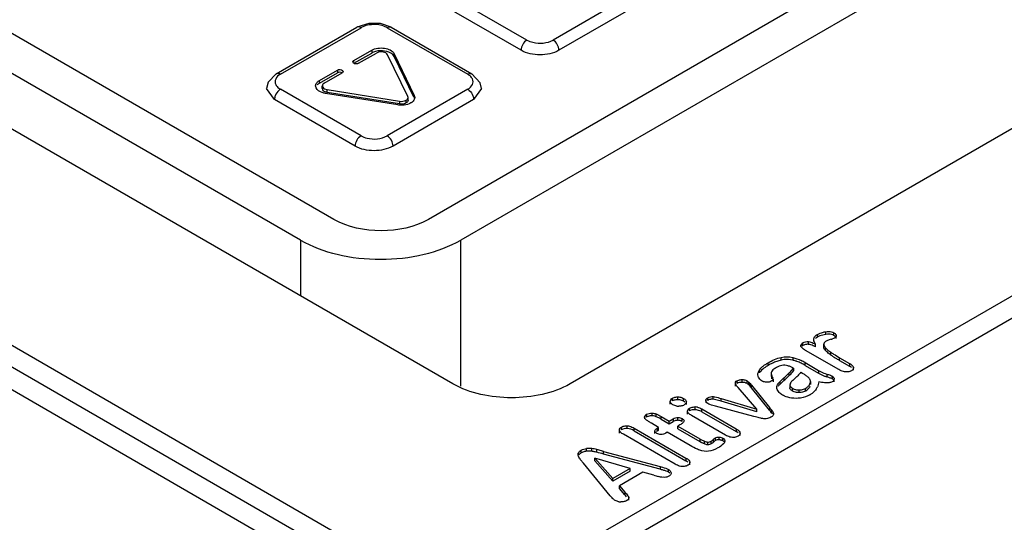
# Model space of a CAD drawing. Header units: millimetres. Extents: x 91 to 702, y 284 to 823.
# Tile 13 of 18: x 557 to 616, y 672 to 702. Entities that reach past the tile are written whole.
import ezdxf

# ---------------------------------------------------------------- set-up
doc = ezdxf.new("R2010")
doc.units = ezdxf.units.MM
doc.header["$LTSCALE"] = 71.961336
doc.layers.get('0').update_dxf_attribs({"linetype": 'CONTINUOUS'})

msp = doc.modelspace()

# ---------------------------------------------------------------- linework, layer by layer
at = {"color": 7, "linetype": 'Continuous'}
for p, q in [((573.949, 669.674), (441.631, 746.067)), ((660.623, 735.688), (581.357, 689.924)), ((662.759, 734.578), (583.281, 688.691)), ((674.652, 729.099), (589.812, 680.117)), ((676.119, 719.977), (583.761, 666.654)), ((582.797, 680.122), (516.296, 718.516)), ((583.761, 665.347), (676.119, 718.67)), ((583.761, 666.654), (496.787, 716.867)), ((575.7, 689.924), (528.89, 716.95)), ((573.706, 688.691), (526.754, 715.798)), ((587.226, 700.62), (582.418, 703.396)), ((593.59, 703.396), (588.782, 700.62)), ((586.872, 700.008), (582.064, 702.784)), ((593.944, 702.784), (589.135, 700.008)), ((572.268, 698.604), (577.076, 701.38)), ((572.518, 698.579), (577.326, 701.355)), ((578.882, 701.355), (583.69, 698.579)), ((579.132, 701.38), (583.94, 698.604)), ((576.9, 699.394), (577.963, 700.008)), ((576.9, 699.231), (577.963, 699.844)), ((577.183, 699.231), (578.246, 699.844)), ((577.963, 700.008), (577.963, 699.844)), ((580.116, 697.253), (578.914, 699.743)), ((579.299, 699.642), (579.299, 699.805)), ((579.299, 699.805), (580.501, 697.315)), ((580.474, 697.208), (579.299, 699.642)), ((576.846, 699.313), (576.9, 699.394)), ((576.9, 699.313), (576.9, 699.394)), ((574.852, 698.211), (575.915, 698.825)), ((574.852, 698.048), (575.915, 698.662)), ((575.135, 698.048), (576.197, 698.662)), ((575.915, 698.825), (575.915, 698.662)), ((576.251, 698.743), (576.197, 698.662)), ((574.852, 698.048), (574.852, 698.211)), ((575.017, 697.721), (575.017, 697.885)), ((572.165, 697.068), (571.696, 697.727)), ((577.326, 694.905), (572.519, 697.68)), ((579.516, 696.746), (575.203, 697.44)), ((575.31, 697.499), (575.31, 697.662)), ((575.31, 697.662), (579.623, 696.968)), ((579.623, 696.805), (575.31, 697.499)), ((583.69, 697.68), (578.883, 694.905)), ((580.501, 697.315), (580.501, 697.151)), ((580.501, 697.315), (580.531, 697.195)), ((584.513, 697.725), (584.044, 697.068)), ((576.973, 694.292), (572.165, 697.068)), ((584.044, 697.068), (579.236, 694.292)), ((579.623, 696.968), (579.623, 696.805)), ((580.014, 696.864), (580.014, 697.027)), ((580.131, 697.193), (580.116, 697.253)), ((580.13, 697.03), (580.13, 697.193)), ((533.925, 694.155), (583.762, 665.382)), ((573.706, 688.691), (573.706, 685.371)), ((583.281, 679.981), (583.281, 688.691)), ((605.056, 683.065), (605.056, 683.229)), ((604.027, 682.472), (604.027, 682.635)), ((604.34, 682.653), (604.34, 682.816)), ((604.551, 682.905), (604.551, 683.068)), ((605.543, 683.004), (605.543, 683.168)), ((605.677, 682.832), (605.677, 682.995)), ((603.562, 682.41), (603.685, 682.568)), ((603.685, 682.404), (603.685, 682.568)), ((605.835, 680.966), (603.852, 682.11)), ((604.436, 682.326), (604.436, 682.489)), ((604.934, 682.322), (604.934, 682.486)), ((605.04, 682.102), (605.04, 682.266)), ((602.393, 681.535), (602.393, 681.698)), ((603.082, 681.693), (603.082, 681.529)), ((605.356, 681.839), (605.356, 682.003)), ((605.881, 681.516), (605.881, 681.679)), ((605.881, 681.679), (606.476, 681.336)), ((605.881, 681.516), (606.476, 681.173)), ((601.101, 680.785), (601.101, 680.948)), ((601.616, 681.216), (601.616, 681.379)), ((603.133, 681.054), (603.133, 680.89)), ((603.82, 681.22), (603.82, 681.384)), ((603.82, 681.384), (604.629, 680.911)), ((603.82, 681.22), (604.629, 680.748)), ((604.629, 680.911), (604.629, 680.748)), ((606.476, 681.336), (606.476, 681.173)), ((606.709, 680.931), (606.709, 681.095)), ((599.767, 680.142), (599.767, 680.306)), ((600.065, 680.208), (600.065, 680.371)), ((600.363, 680.137), (600.363, 680.3)), ((601.019, 680.564), (601.002, 680.667)), ((601.8, 680.728), (601.8, 680.564)), ((601.835, 680.421), (601.835, 680.584)), ((601.911, 680.396), (601.911, 680.233)), ((602.323, 680.261), (602.555, 680.476)), ((602.323, 680.098), (602.555, 680.313)), ((602.323, 680.098), (602.323, 680.261)), ((602.555, 680.476), (602.555, 680.313)), ((602.87, 680.609), (602.87, 680.772)), ((603.561, 680.807), (603.663, 680.748)), ((605.108, 680.703), (605.108, 680.539)), ((605.448, 680.413), (605.448, 680.577)), ((605.553, 680.243), (605.553, 680.407)), ((599.66, 679.982), (599.66, 680.145)), ((600.947, 678.608), (599.818, 679.905)), ((600.456, 680.064), (600.456, 680.228)), ((600.538, 679.976), (600.538, 680.14)), ((600.619, 679.878), (600.619, 680.041)), ((600.619, 680.041), (601.699, 678.708)), ((601.699, 678.544), (600.619, 679.878)), ((602.142, 679.837), (602.136, 679.9)), ((602.915, 680.049), (602.915, 679.886)), ((603.065, 679.691), (603.065, 679.854)), ((603.452, 679.758), (603.452, 679.595)), ((603.852, 679.697), (603.852, 679.86)), ((604.144, 680.25), (604.144, 680.087)), ((595.908, 679.101), (595.908, 679.264)), ((596.218, 679.176), (596.218, 679.339)), ((596.572, 679.084), (596.572, 679.247)), ((597.91, 679.016), (597.91, 679.179)), ((598.015, 679.131), (598.015, 679.295)), ((598.335, 679.199), (598.335, 679.362)), ((598.811, 679.242), (600.947, 678.608)), ((598.811, 679.079), (598.811, 679.242)), ((600.947, 678.444), (598.811, 679.079)), ((595.779, 678.912), (595.779, 679.076)), ((596.735, 678.881), (596.735, 679.044)), ((596.928, 678.504), (596.928, 678.667)), ((597.268, 678.575), (597.268, 678.739)), ((597.657, 678.457), (597.657, 678.621)), ((597.657, 678.621), (599.715, 677.432)), ((600.769, 678.171), (598.482, 678.787)), ((600.947, 678.444), (600.947, 678.608)), ((601.699, 678.708), (601.699, 678.544)), ((601.817, 678.398), (601.817, 678.561)), ((594.256, 678.024), (594.256, 678.188)), ((594.367, 678.142), (594.367, 678.305)), ((594.689, 678.21), (594.689, 678.373)), ((594.938, 678.162), (594.938, 678.325)), ((595.234, 678.013), (595.234, 678.176)), ((595.234, 678.176), (595.719, 677.896)), ((595.234, 678.013), (595.719, 677.733)), ((595.719, 677.896), (595.953, 678.032)), ((595.953, 678.032), (595.953, 677.869)), ((596.233, 677.946), (596.233, 678.109)), ((596.488, 677.882), (596.488, 678.046)), ((596.598, 677.913), (596.587, 677.87)), ((596.807, 678.309), (596.807, 678.472)), ((599.074, 677.062), (597.037, 678.239)), ((597.657, 678.457), (599.715, 677.269)), ((600.869, 678.145), (600.769, 678.171)), ((601.917, 678.326), (601.917, 678.397)), ((592.742, 677.183), (592.742, 677.346)), ((592.865, 677.38), (592.865, 677.544)), ((593.209, 677.452), (593.209, 677.615)), ((593.622, 677.317), (593.622, 677.481)), ((593.622, 677.481), (596.71, 675.698)), ((593.622, 677.317), (596.71, 675.534)), ((595.078, 677.526), (594.65, 677.773)), ((595.007, 677.486), (595.078, 677.526)), ((595.007, 677.322), (595.007, 677.486)), ((595.007, 677.322), (595.078, 677.363)), ((595.078, 677.363), (595.078, 677.526)), ((595.719, 677.733), (595.719, 677.896)), ((595.719, 677.733), (595.953, 677.869)), ((596.352, 677.669), (596.233, 677.6)), ((596.233, 677.436), (596.233, 677.6)), ((596.233, 677.6), (597.542, 676.844)), ((596.233, 677.436), (597.542, 676.68)), ((599.715, 677.432), (599.715, 677.269)), ((596.069, 675.328), (592.981, 677.111)), ((594.857, 677.151), (594.857, 677.315)), ((595.592, 677.23), (595.507, 677.181)), ((596.958, 676.441), (595.592, 677.23)), ((597.542, 676.844), (597.542, 676.68)), ((598.348, 676.64), (598.348, 676.804)), ((598.475, 676.74), (598.475, 676.904)), ((598.684, 676.78), (598.684, 676.943)), ((598.917, 676.718), (598.917, 676.882)), ((599.947, 677.03), (599.947, 677.193)), ((590.47, 675.998), (590.47, 676.161)), ((590.775, 676.101), (590.775, 676.265)), ((591.088, 676.101), (591.088, 676.265)), ((591.398, 676.04), (591.398, 676.203)), ((597.81, 676.537), (597.81, 676.7)), ((598.012, 676.485), (598.012, 676.648)), ((598.217, 676.54), (598.217, 676.703)), ((599.036, 676.72), (599.012, 676.632)), ((590.291, 675.985), (590.291, 675.897)), ((590.597, 675.394), (590.43, 675.593)), ((593.379, 675.076), (591.282, 675.687)), ((591.282, 675.524), (591.282, 675.687)), ((591.282, 675.687), (592.351, 674.482)), ((591.798, 676.094), (595.165, 675.188)), ((591.798, 675.93), (591.798, 676.094)), ((595.165, 675.025), (591.798, 675.93)), ((596.71, 675.698), (596.71, 675.534)), ((592.2, 673.452), (590.597, 675.394)), ((592.351, 674.319), (591.282, 675.524)), ((593.379, 675.076), (592.351, 674.482)), ((593.379, 674.912), (593.379, 675.076)), ((595.165, 675.188), (595.165, 675.025)), ((595.68, 674.849), (595.68, 675.013)), ((596.943, 675.293), (596.943, 675.457)), ((593.379, 674.912), (592.351, 674.319)), ((592.351, 674.319), (592.351, 674.482)), ((594.148, 674.848), (592.749, 674.04)), ((594.792, 674.666), (594.148, 674.848)), ((592.749, 673.877), (592.749, 674.04)), ((592.749, 674.04), (593.075, 673.662)), ((593.075, 673.499), (592.749, 673.877)), ((593.075, 673.662), (593.075, 673.499)), ((593.297, 673.18), (593.297, 673.343))]:
    msp.add_line(p, q, dxfattribs=at)
for points in [[(579.132, 701.379), (578.492, 701.6), (577.792, 701.611), (577.076, 701.379)], [(572.268, 698.604), (571.785, 698.103), (571.696, 697.727)], [(584.513, 697.725), (584.44, 698.067), (583.94, 698.604)]]:
    msp.add_lwpolyline(points, dxfattribs=at)
for centre, radius, start, end in [((578.105, 699.669), 1.871, 81.20238, 98.9041), ((604.075, 687.457), 4.858, 285.44613, 286.42976), ((603.958, 681.93), 0.548, 107.94809, 120.00604), ((602.715, 680.107), 1.464, 95.69463, 102.70886), ((602.564, 679.399), 2.192, 71.36789, 76.33751), ((602.477, 679.132), 2.473, 69.71513, 71.42948), ((602.04, 678.31), 3.552, 59.92775, 64.28932), ((610.032, 688.915), 8.483, 237.86459, 239.26048), ((613.497, 694.731), 15.252, 239.23964, 240.04364), ((598.093, 685.509), 6.727, 315.23982, 316.34515), ((598.232, 685.376), 6.535, 316.34539, 317.47248), ((598.366, 685.254), 6.354, 317.47234, 318.62063), ((598.366, 685.091), 6.354, 317.47234, 318.62063), ((602.04, 678.146), 3.552, 59.9279, 64.28483), ((605.754, 682.882), 2.27, 240.27592, 244.508), ((601.698, 680.397), 0.712, 142.3811, 146.97152), ((600.575, 679.966), 1.403, 17.84872, 20.57493), ((596.057, 687.702), 9.718, 311.96463, 313.66752), ((595.983, 687.621), 9.829, 311.9694, 312.81447), ((596.21, 687.376), 9.495, 312.80935, 314.53885), ((596.288, 687.459), 9.383, 313.67219, 314.54388), ((598.093, 685.346), 6.727, 315.23982, 316.34515), ((598.232, 685.213), 6.535, 316.34539, 317.47248), ((607.464, 675.878), 6.238, 134.65341, 135.75056), ((608.234, 675.09), 7.339, 133.66709, 134.60836), ((608.106, 675.24), 7.143, 132.42944, 133.75687), ((600.467, 683.529), 4.13, 313.07097, 314.88717), ((603.862, 680.25), 0.282, 0.01706, 10.01821), ((605.754, 682.719), 2.27, 240.27592, 244.508), ((605.879, 682.98), 2.56, 244.5011, 248.4081), ((605.985, 683.248), 2.847, 248.40184, 252.04039), ((601.369, 669.152), 11.985, 71.20273, 71.82686), ((603.454, 680.669), 0.911, 260.84836, 269.84815), ((603.473, 680.519), 0.76, 279.31245, 289.83121), ((603.472, 680.52), 0.761, 289.88951, 300.37233), ((603.488, 680.519), 0.753, 299.33891, 309.72133), ((603.488, 680.356), 0.753, 299.33874, 309.7215), ((603.719, 680.295), 0.91, 327.16971, 333.05524), ((603.698, 680.306), 0.934, 333.05437, 336.73304), ((596.235, 678.521), 0.655, 80.69891, 91.56793), ((603.467, 680.599), 1.3, 299.45288, 307.73729), ((596.276, 679.45), 0.668, 259.85033, 270.56097), ((597.231, 677.942), 0.798, 77.45387, 87.33521), ((597.231, 677.779), 0.798, 77.44351, 87.33508), ((597.183, 677.638), 0.946, 59.93939, 68.15502), ((616.704, 690.724), 19.326, 219.06677, 219.24784), ((596.25, 677.356), 0.593, 110.71892, 120.0595), ((596.239, 677.383), 0.563, 100.58572, 110.63007), ((590.931, 675.08), 1.194, 82.43528, 97.52446), ((590.722, 673.615), 2.675, 75.3617, 82.13087), ((586.624, 657.906), 18.909, 74.53763, 75.37735), ((601.71, 683.883), 8.321, 239.94214, 240.6541), ((590.878, 675.297), 0.811, 97.34926, 105.05725), ((590.929, 674.93), 1.182, 92.46304, 97.53535), ((590.931, 674.916), 1.196, 82.44908, 92.50997), ((590.704, 673.344), 2.784, 79.87169, 82.06875), ((590.734, 673.505), 2.62, 75.32351, 79.89952), ((586.648, 657.833), 18.816, 74.11537, 75.37908), ((586.698, 658.174), 18.631, 74.1126, 74.53662), ((598.401, 687.86), 13.679, 254.70437, 255.91327), ((592.836, 673.91), 0.826, 261.22222, 269.98639)]:
    msp.add_arc(centre, radius, start, end, dxfattribs=at)
for points, knots in [([(577.326, 701.355), (577.304, 701.367), (577.228, 701.405), (577.129, 701.41), (577.076, 701.379)], [0, 0, 0, 0, 0.29573, 1, 1, 1, 1]), ([(577.815, 701.518), (577.684, 701.497), (577.515, 701.451), (577.36, 701.374), (577.326, 701.355)], [0, 0, 0, 0, 0.768835, 1, 1, 1, 1]), ([(578.882, 701.355), (578.848, 701.375), (578.692, 701.452), (578.523, 701.498), (578.391, 701.518)], [0, 0, 0, 0, 0.231047, 1, 1, 1, 1]), ([(578.882, 701.355), (578.904, 701.367), (578.98, 701.405), (579.08, 701.41), (579.132, 701.38)], [0, 0, 0, 0, 0.293909, 1, 1, 1, 1]), ([(587.226, 700.62), (587.336, 700.556), (587.837, 700.378), (588.433, 700.42), (588.782, 700.62)], [0, 0, 0, 0, 0.240518, 1, 1, 1, 1]), ([(577.963, 700.008), (578.188, 700.137), (578.678, 700.199), (579.205, 700.001), (579.299, 699.805)], [0, 0, 0, 0, 0.543802, 1, 1, 1, 1]), ([(578.914, 699.743), (578.893, 699.787), (578.7, 699.945), (578.408, 699.938), (578.246, 699.844)], [0, 0, 0, 0, 0.206365, 1, 1, 1, 1]), ([(579.299, 699.642), (579.279, 699.683), (579.139, 699.861), (578.907, 699.938), (578.732, 699.964)], [0, 0, 0, 0, 0.20498, 1, 1, 1, 1]), ([(589.135, 700.008), (588.799, 699.814), (588.004, 699.66), (587.209, 699.814), (586.872, 700.008)], [0, 0, 0, 0, 0.49971, 1, 1, 1, 1]), ([(577.183, 699.231), (577.094, 699.179), (576.916, 699.169), (576.846, 699.289), (576.846, 699.313)], [0, 0, 0, 0, 0.812061, 1, 1, 1, 1]), ([(572.518, 698.579), (572.402, 698.512), (572.193, 698.344), (572.189, 698.062), (572.236, 697.963)], [0, 0, 0, 0, 0.549936, 1, 1, 1, 1]), ([(572.518, 698.579), (572.496, 698.591), (572.42, 698.628), (572.321, 698.634), (572.268, 698.604)], [0, 0, 0, 0, 0.293845, 1, 1, 1, 1]), ([(575.915, 698.825), (576.003, 698.876), (576.181, 698.887), (576.252, 698.767), (576.252, 698.743)], [0, 0, 0, 0, 0.812061, 1, 1, 1, 1]), ([(583.69, 698.579), (583.712, 698.592), (583.788, 698.629), (583.888, 698.634), (583.94, 698.604)], [0, 0, 0, 0, 0.29547, 1, 1, 1, 1]), ([(572.236, 697.963), (572.278, 697.875), (572.375, 697.772), (572.486, 697.699), (572.519, 697.68)], [0, 0, 0, 0, 0.722467, 1, 1, 1, 1]), ([(574.618, 697.885), (574.618, 697.899), (574.62, 697.928), (574.627, 697.956), (574.631, 697.97)], [0, 0, 0, 0, 0.495626, 1, 1, 1, 1]), ([(575.018, 697.885), (575.018, 697.859), (575.06, 697.73), (575.208, 697.679), (575.31, 697.662)], [0, 0, 0, 0, 0.197926, 1, 1, 1, 1]), ([(583.69, 697.68), (583.807, 697.748), (584.016, 697.915), (584.019, 698.197), (583.972, 698.297)], [0, 0, 0, 0, 0.549936, 1, 1, 1, 1]), ([(572.519, 697.68), (572.486, 697.661), (572.353, 697.562), (572.258, 697.418), (572.212, 697.3)], [0, 0, 0, 0, 0.229491, 1, 1, 1, 1]), ([(575.203, 697.44), (575.138, 697.45), (574.928, 697.5), (574.708, 697.627), (574.644, 697.767)], [0, 0, 0, 0, 0.297584, 1, 1, 1, 1]), ([(583.691, 697.681), (583.723, 697.662), (583.856, 697.562), (583.951, 697.418), (583.997, 697.299)], [0, 0, 0, 0, 0.22873, 1, 1, 1, 1]), ([(580.296, 696.864), (580.262, 696.844), (580.104, 696.77), (579.929, 696.738), (579.795, 696.732)], [0, 0, 0, 0, 0.229865, 1, 1, 1, 1]), ([(580.368, 696.912), (580.357, 696.903), (580.334, 696.887), (580.309, 696.871), (580.296, 696.864)], [0, 0, 0, 0, 0.490008, 1, 1, 1, 1]), ([(580.529, 697.195), (580.529, 697.116), (580.475, 697.005), (580.393, 696.931), (580.368, 696.912)], [0, 0, 0, 0, 0.715514, 1, 1, 1, 1]), ([(577.326, 694.905), (577.437, 694.841), (577.938, 694.662), (578.534, 694.704), (578.883, 694.905)], [0, 0, 0, 0, 0.240518, 1, 1, 1, 1]), ([(579.236, 694.292), (578.9, 694.099), (578.105, 693.945), (577.309, 694.098), (576.973, 694.292)], [0, 0, 0, 0, 0.49971, 1, 1, 1, 1]), ([(581.357, 689.924), (580.518, 689.439), (578.529, 689.056), (576.54, 689.439), (575.7, 689.924)], [0, 0, 0, 0, 0.5, 1, 1, 1, 1]), ([(573.706, 688.691), (574.386, 688.298), (575.966, 687.726), (578.493, 687.452), (581.021, 687.726), (582.601, 688.298), (583.281, 688.691)], [0, 0, 0, 0, 0.237255, 0.500001, 0.762746, 1, 1, 1, 1]), ([(605.003, 682.61), (604.993, 682.601), (604.975, 682.582), (604.96, 682.56), (604.954, 682.549)], [0, 0, 0, 0, 0.522213, 1, 1, 1, 1]), ([(605.587, 682.847), (605.579, 682.842), (605.534, 682.823), (605.487, 682.809), (605.449, 682.798)], [0, 0, 0, 0, 0.173785, 1, 1, 1, 1]), ([(605.615, 682.952), (605.604, 682.962), (605.581, 682.981), (605.556, 682.996), (605.543, 683.004)], [0, 0, 0, 0, 0.477888, 1, 1, 1, 1]), ([(605.66, 683.057), (605.665, 683.047), (605.673, 683.027), (605.676, 683.006), (605.677, 682.995)], [0, 0, 0, 0, 0.506694, 1, 1, 1, 1]), ([(603.777, 682.156), (603.747, 682.176), (603.659, 682.238), (603.562, 682.333), (603.562, 682.41)], [0, 0, 0, 0, 0.314568, 1, 1, 1, 1]), ([(603.685, 682.404), (603.672, 682.397), (603.649, 682.383), (603.628, 682.366), (603.619, 682.357)], [0, 0, 0, 0, 0.523947, 1, 1, 1, 1]), ([(603.852, 682.11), (603.839, 682.118), (603.814, 682.133), (603.789, 682.148), (603.777, 682.156)], [0, 0, 0, 0, 0.507742, 1, 1, 1, 1]), ([(604.944, 682.25), (604.94, 682.262), (604.934, 682.286), (604.933, 682.31), (604.934, 682.322)], [0, 0, 0, 0, 0.50987, 1, 1, 1, 1]), ([(604.954, 682.549), (604.948, 682.539), (604.939, 682.519), (604.935, 682.496), (604.934, 682.486)], [0, 0, 0, 0, 0.510478, 1, 1, 1, 1]), ([(605.356, 681.839), (605.325, 681.861), (605.213, 681.94), (605.107, 682.029), (605.04, 682.102)], [0, 0, 0, 0, 0.272985, 1, 1, 1, 1]), ([(601.616, 681.216), (601.578, 681.194), (601.441, 681.111), (601.309, 681.015), (601.226, 680.933)], [0, 0, 0, 0, 0.272429, 1, 1, 1, 1]), ([(602.112, 681.093), (602.077, 681.074), (601.969, 681.005), (601.854, 680.921), (601.82, 680.836)], [0, 0, 0, 0, 0.302955, 1, 1, 1, 1]), ([(606.476, 681.336), (606.506, 681.318), (606.599, 681.26), (606.698, 681.172), (606.709, 681.095)], [0, 0, 0, 0, 0.311427, 1, 1, 1, 1]), ([(606.709, 681.095), (606.717, 681.04), (606.672, 680.954), (606.606, 680.911), (606.585, 680.899)], [0, 0, 0, 0, 0.695145, 1, 1, 1, 1]), ([(599.66, 680.145), (599.649, 680.189), (599.693, 680.262), (599.748, 680.295), (599.767, 680.306)], [0, 0, 0, 0, 0.679943, 1, 1, 1, 1]), ([(601.343, 680.247), (601.329, 680.252), (601.302, 680.263), (601.276, 680.277), (601.264, 680.284)], [0, 0, 0, 0, 0.515344, 1, 1, 1, 1]), ([(601.911, 680.396), (601.92, 680.36), (601.858, 680.313), (601.814, 680.286), (601.798, 680.277)], [0, 0, 0, 0, 0.666727, 1, 1, 1, 1]), ([(605.108, 680.703), (605.142, 680.691), (605.256, 680.652), (605.375, 680.619), (605.448, 680.577)], [0, 0, 0, 0, 0.302163, 1, 1, 1, 1]), ([(605.448, 680.413), (605.436, 680.42), (605.365, 680.452), (605.291, 680.477), (605.231, 680.498)], [0, 0, 0, 0, 0.180544, 1, 1, 1, 1]), ([(605.508, 680.366), (605.5, 680.375), (605.481, 680.393), (605.459, 680.407), (605.448, 680.413)], [0, 0, 0, 0, 0.47899, 1, 1, 1, 1]), ([(589.812, 680.117), (588.767, 679.525), (586.303, 679.057), (583.842, 679.529), (582.797, 680.122)], [0, 0, 0, 0, 0.500098, 1, 1, 1, 1]), ([(599.818, 679.905), (599.8, 679.926), (599.739, 679.999), (599.677, 680.079), (599.66, 680.145)], [0, 0, 0, 0, 0.2927, 1, 1, 1, 1]), ([(602.206, 680.122), (602.213, 680.132), (602.227, 680.154), (602.243, 680.174), (602.251, 680.184)], [0, 0, 0, 0, 0.491732, 1, 1, 1, 1]), ([(602.928, 679.817), (602.923, 679.828), (602.916, 679.85), (602.914, 679.874), (602.915, 679.886)], [0, 0, 0, 0, 0.507754, 1, 1, 1, 1]), ([(604.079, 680.058), (604.085, 680.068), (604.096, 680.086), (604.106, 680.105), (604.111, 680.115)], [0, 0, 0, 0, 0.506824, 1, 1, 1, 1]), ([(595.779, 679.076), (595.78, 679.131), (595.823, 679.21), (595.888, 679.253), (595.908, 679.264)], [0, 0, 0, 0, 0.703971, 1, 1, 1, 1]), ([(596.572, 679.247), (596.595, 679.233), (596.669, 679.187), (596.734, 679.105), (596.735, 679.044)], [0, 0, 0, 0, 0.309922, 1, 1, 1, 1]), ([(597.899, 679.119), (597.899, 679.129), (597.901, 679.15), (597.906, 679.17), (597.91, 679.179)], [0, 0, 0, 0, 0.492492, 1, 1, 1, 1]), ([(597.915, 679.048), (597.91, 679.059), (597.902, 679.082), (597.899, 679.107), (597.899, 679.119)], [0, 0, 0, 0, 0.507355, 1, 1, 1, 1]), ([(598.335, 679.362), (598.37, 679.357), (598.531, 679.325), (598.688, 679.279), (598.811, 679.242)], [0, 0, 0, 0, 0.215383, 1, 1, 1, 1]), ([(595.931, 678.877), (595.908, 678.89), (595.838, 678.935), (595.779, 679.016), (595.779, 679.076)], [0, 0, 0, 0, 0.303653, 1, 1, 1, 1]), ([(596.735, 679.044), (596.735, 678.99), (596.687, 678.915), (596.624, 678.874), (596.604, 678.862)], [0, 0, 0, 0, 0.70307, 1, 1, 1, 1]), ([(596.807, 678.472), (596.797, 678.527), (596.841, 678.613), (596.907, 678.655), (596.928, 678.667)], [0, 0, 0, 0, 0.693392, 1, 1, 1, 1]), ([(594.246, 678.129), (594.246, 678.139), (594.248, 678.159), (594.253, 678.178), (594.256, 678.188)], [0, 0, 0, 0, 0.492199, 1, 1, 1, 1]), ([(594.264, 678.057), (594.258, 678.068), (594.249, 678.092), (594.246, 678.117), (594.246, 678.129)], [0, 0, 0, 0, 0.508347, 1, 1, 1, 1]), ([(594.776, 678.203), (594.762, 678.205), (594.733, 678.208), (594.704, 678.209), (594.689, 678.21)], [0, 0, 0, 0, 0.496461, 1, 1, 1, 1]), ([(596.325, 677.939), (596.31, 677.941), (596.279, 677.944), (596.248, 677.946), (596.233, 677.946)], [0, 0, 0, 0, 0.49628, 1, 1, 1, 1]), ([(596.411, 677.917), (596.397, 677.922), (596.369, 677.93), (596.339, 677.936), (596.325, 677.939)], [0, 0, 0, 0, 0.492775, 1, 1, 1, 1]), ([(596.488, 677.882), (596.476, 677.889), (596.451, 677.902), (596.425, 677.913), (596.411, 677.917)], [0, 0, 0, 0, 0.491441, 1, 1, 1, 1]), ([(597.037, 678.239), (597.007, 678.256), (596.916, 678.313), (596.82, 678.397), (596.807, 678.472)], [0, 0, 0, 0, 0.309291, 1, 1, 1, 1]), ([(601.224, 678.057), (601.2, 678.062), (601.082, 678.09), (600.963, 678.12), (600.869, 678.145)], [0, 0, 0, 0, 0.200662, 1, 1, 1, 1]), ([(601.857, 678.343), (601.851, 678.352), (601.838, 678.371), (601.824, 678.389), (601.817, 678.398)], [0, 0, 0, 0, 0.492889, 1, 1, 1, 1]), ([(601.931, 678.326), (601.931, 678.314), (601.929, 678.289), (601.921, 678.266), (601.916, 678.254)], [0, 0, 0, 0, 0.494035, 1, 1, 1, 1]), ([(601.917, 678.397), (601.922, 678.386), (601.929, 678.362), (601.931, 678.338), (601.931, 678.326)], [0, 0, 0, 0, 0.509256, 1, 1, 1, 1]), ([(592.742, 677.346), (592.73, 677.4), (592.776, 677.489), (592.843, 677.531), (592.865, 677.544)], [0, 0, 0, 0, 0.688504, 1, 1, 1, 1]), ([(592.981, 677.111), (592.951, 677.128), (592.858, 677.187), (592.759, 677.27), (592.742, 677.346)], [0, 0, 0, 0, 0.306089, 1, 1, 1, 1]), ([(594.857, 677.315), (594.862, 677.368), (594.923, 677.433), (594.987, 677.474), (595.007, 677.486)], [0, 0, 0, 0, 0.688575, 1, 1, 1, 1]), ([(599.715, 677.432), (599.745, 677.415), (599.838, 677.357), (599.935, 677.27), (599.947, 677.193)], [0, 0, 0, 0, 0.309926, 1, 1, 1, 1]), ([(598.768, 676.771), (598.755, 676.774), (598.727, 676.778), (598.699, 676.779), (598.684, 676.78)], [0, 0, 0, 0, 0.493727, 1, 1, 1, 1]), ([(598.847, 676.751), (598.834, 676.755), (598.808, 676.763), (598.782, 676.769), (598.768, 676.771)], [0, 0, 0, 0, 0.493132, 1, 1, 1, 1]), ([(598.917, 676.718), (598.906, 676.725), (598.883, 676.737), (598.859, 676.746), (598.847, 676.751)], [0, 0, 0, 0, 0.492198, 1, 1, 1, 1]), ([(598.917, 676.882), (598.935, 676.871), (598.992, 676.835), (599.036, 676.768), (599.036, 676.72)], [0, 0, 0, 0, 0.302858, 1, 1, 1, 1]), ([(599.947, 677.193), (599.955, 677.138), (599.912, 677.05), (599.845, 677.008), (599.824, 676.995)], [0, 0, 0, 0, 0.695396, 1, 1, 1, 1]), ([(590.291, 675.985), (590.312, 676.041), (590.378, 676.104), (590.449, 676.149), (590.47, 676.161)], [0, 0, 0, 0, 0.706463, 1, 1, 1, 1]), ([(597.535, 676.162), (597.487, 676.178), (597.288, 676.257), (597.1, 676.359), (596.958, 676.441)], [0, 0, 0, 0, 0.234619, 1, 1, 1, 1]), ([(599.012, 676.632), (598.996, 676.601), (598.889, 676.462), (598.737, 676.368), (598.617, 676.299)], [0, 0, 0, 0, 0.199881, 1, 1, 1, 1]), ([(590.273, 675.897), (590.273, 675.912), (590.277, 675.942), (590.285, 675.971), (590.291, 675.985)], [0, 0, 0, 0, 0.493848, 1, 1, 1, 1]), ([(596.71, 675.698), (596.74, 675.68), (596.834, 675.621), (596.932, 675.534), (596.943, 675.457)], [0, 0, 0, 0, 0.311427, 1, 1, 1, 1]), ([(595.165, 675.188), (595.216, 675.174), (595.39, 675.124), (595.569, 675.077), (595.68, 675.013)], [0, 0, 0, 0, 0.293221, 1, 1, 1, 1]), ([(595.68, 675.013), (595.701, 675), (595.769, 674.953), (595.822, 674.872), (595.823, 674.813)], [0, 0, 0, 0, 0.293554, 1, 1, 1, 1]), ([(596.943, 675.457), (596.951, 675.402), (596.907, 675.315), (596.84, 675.273), (596.819, 675.261)], [0, 0, 0, 0, 0.695145, 1, 1, 1, 1]), ([(595.823, 674.813), (595.831, 674.755), (595.782, 674.668), (595.713, 674.622), (595.692, 674.61)], [0, 0, 0, 0, 0.700645, 1, 1, 1, 1]), ([(593.241, 673.202), (593.231, 673.194), (593.21, 673.178), (593.188, 673.164), (593.176, 673.157)], [0, 0, 0, 0, 0.479229, 1, 1, 1, 1])]:
    msp.add_open_spline(points, degree=3, knots=knots, dxfattribs=at)
for points in [[(587.226, 700.62), (587.022, 700.502), (586.872, 700.243), (586.872, 700.008)], [(589.135, 700.008), (589.135, 700.243), (588.986, 700.502), (588.782, 700.62)], [(578.199, 699.938), (578.117, 699.917), (578.036, 699.887), (577.963, 699.844)], [(578.732, 699.964), (578.556, 699.991), (578.371, 699.983), (578.199, 699.938)], [(576.2, 698.66), (576.119, 698.709), (575.997, 698.709), (575.915, 698.662)], [(583.832, 698.477), (583.789, 698.516), (583.741, 698.55), (583.69, 698.579)], [(583.972, 698.297), (583.94, 698.366), (583.889, 698.426), (583.832, 698.477)], [(574.644, 697.767), (574.627, 697.804), (574.618, 697.845), (574.618, 697.885)], [(574.631, 697.97), (574.645, 698.014), (574.67, 698.054), (574.7, 698.089)], [(574.7, 698.089), (574.742, 698.138), (574.795, 698.179), (574.852, 698.211)], [(574.852, 698.048), (574.795, 698.016), (574.742, 697.975), (574.7, 697.925)], [(575.135, 698.048), (575.077, 698.015), (575.018, 697.952), (575.018, 697.885)], [(572.212, 697.3), (572.184, 697.226), (572.165, 697.147), (572.165, 697.068)], [(575.086, 697.593), (575.049, 697.624), (575.018, 697.673), (575.018, 697.721)], [(575.31, 697.499), (575.23, 697.512), (575.148, 697.54), (575.086, 697.593)], [(583.997, 697.299), (584.025, 697.226), (584.044, 697.147), (584.044, 697.068)], [(579.795, 696.732), (579.702, 696.727), (579.608, 696.731), (579.516, 696.746)], [(579.623, 696.968), (579.753, 696.947), (579.9, 696.962), (580.014, 697.027)], [(579.763, 696.798), (579.716, 696.795), (579.669, 696.798), (579.623, 696.805)], [(580.014, 696.864), (579.939, 696.821), (579.849, 696.802), (579.763, 696.798)], [(580.014, 697.027), (580.072, 697.061), (580.13, 697.125), (580.13, 697.193)], [(580.093, 696.931), (580.072, 696.904), (580.043, 696.881), (580.014, 696.864)], [(580.13, 697.03), (580.13, 696.994), (580.115, 696.958), (580.093, 696.931)], [(577.327, 694.904), (577.122, 694.787), (576.973, 694.528), (576.973, 694.292)], [(579.236, 694.292), (579.236, 694.528), (579.086, 694.787), (578.882, 694.905)], [(604.865, 683.19), (604.928, 683.206), (604.992, 683.219), (605.056, 683.229)], [(605.056, 683.229), (605.171, 683.246), (605.291, 683.25), (605.404, 683.222)], [(605.404, 683.222), (605.452, 683.21), (605.5, 683.192), (605.543, 683.168)], [(603.685, 682.568), (603.785, 682.626), (603.911, 682.65), (604.027, 682.635)], [(604.027, 682.635), (604.122, 682.623), (604.216, 682.592), (604.304, 682.554)], [(604.349, 682.711), (604.342, 682.746), (604.338, 682.781), (604.34, 682.816)], [(604.34, 682.816), (604.345, 682.888), (604.398, 682.955), (604.453, 683.001)], [(604.436, 682.489), (604.397, 682.559), (604.364, 682.633), (604.349, 682.711)], [(604.551, 682.905), (604.511, 682.882), (604.473, 682.856), (604.439, 682.826)], [(604.453, 683.001), (604.484, 683.026), (604.517, 683.048), (604.551, 683.068)], [(604.551, 683.068), (604.605, 683.099), (604.664, 683.125), (604.723, 683.147)], [(604.694, 682.973), (604.645, 682.953), (604.597, 682.931), (604.551, 682.905)], [(605.056, 683.065), (604.933, 683.047), (604.81, 683.018), (604.694, 682.973)], [(604.723, 683.147), (604.769, 683.164), (604.817, 683.178), (604.865, 683.19)], [(605.082, 682.666), (605.054, 682.65), (605.027, 682.632), (605.003, 682.61)], [(605.239, 683.079), (605.178, 683.08), (605.116, 683.074), (605.056, 683.065)], [(605.165, 682.707), (605.137, 682.695), (605.109, 682.682), (605.082, 682.666)], [(605.368, 682.775), (605.3, 682.756), (605.231, 682.735), (605.165, 682.707)], [(605.543, 683.004), (605.452, 683.056), (605.343, 683.077), (605.239, 683.079)], [(605.543, 683.168), (605.589, 683.141), (605.636, 683.105), (605.66, 683.057)], [(605.677, 682.995), (605.68, 682.937), (605.637, 682.876), (605.587, 682.847)], [(604.027, 682.472), (603.948, 682.482), (603.865, 682.476), (603.79, 682.451)], [(604.168, 682.441), (604.122, 682.455), (604.074, 682.466), (604.027, 682.472)], [(604.304, 682.39), (604.26, 682.41), (604.214, 682.427), (604.168, 682.441)], [(604.304, 682.554), (604.349, 682.534), (604.393, 682.513), (604.436, 682.489)], [(604.436, 682.326), (604.393, 682.349), (604.349, 682.371), (604.304, 682.39)], [(604.934, 682.486), (604.93, 682.435), (604.953, 682.382), (604.981, 682.34)], [(605.04, 682.102), (605, 682.145), (604.962, 682.194), (604.944, 682.25)], [(604.981, 682.34), (604.998, 682.313), (605.018, 682.289), (605.04, 682.266)], [(605.04, 682.266), (605.069, 682.234), (605.101, 682.203), (605.133, 682.174)], [(605.133, 682.174), (605.167, 682.145), (605.201, 682.116), (605.237, 682.089)], [(605.237, 682.089), (605.276, 682.059), (605.315, 682.03), (605.356, 682.003)], [(601.616, 681.379), (601.858, 681.519), (602.119, 681.639), (602.393, 681.698)], [(602.128, 681.458), (602.039, 681.426), (601.952, 681.389), (601.868, 681.349)], [(602.393, 681.535), (602.303, 681.515), (602.214, 681.489), (602.128, 681.458)], [(602.393, 681.698), (602.617, 681.749), (602.859, 681.747), (603.082, 681.693)], [(603.082, 681.529), (602.916, 681.57), (602.74, 681.58), (602.569, 681.563)], [(603.082, 681.693), (603.254, 681.651), (603.421, 681.587), (603.581, 681.51)], [(603.581, 681.347), (603.501, 681.385), (603.418, 681.421), (603.334, 681.452)], [(605.356, 682.003), (605.41, 681.966), (605.465, 681.93), (605.52, 681.895)], [(605.52, 681.732), (605.465, 681.767), (605.41, 681.802), (605.356, 681.839)], [(605.52, 681.895), (605.638, 681.82), (605.759, 681.749), (605.881, 681.679)], [(601.002, 680.667), (601.002, 680.766), (601.047, 680.865), (601.101, 680.948)], [(601.101, 680.948), (601.15, 681.024), (601.215, 681.091), (601.284, 681.15)], [(601.226, 680.933), (601.193, 680.902), (601.162, 680.868), (601.134, 680.831)], [(601.284, 681.15), (601.336, 681.195), (601.391, 681.236), (601.448, 681.275)], [(601.448, 681.275), (601.503, 681.312), (601.559, 681.346), (601.616, 681.379)], [(601.868, 681.349), (601.782, 681.308), (601.698, 681.264), (601.616, 681.216)], [(602.433, 681.222), (602.32, 681.2), (602.211, 681.151), (602.112, 681.093)], [(602.618, 681.232), (602.556, 681.238), (602.493, 681.234), (602.433, 681.222)], [(602.794, 681.196), (602.736, 681.213), (602.677, 681.226), (602.618, 681.232)], [(602.966, 681.133), (602.91, 681.157), (602.852, 681.179), (602.794, 681.196)], [(603.133, 681.054), (603.079, 681.082), (603.023, 681.109), (602.966, 681.133)], [(606.103, 680.853), (606.009, 680.877), (605.919, 680.917), (605.835, 680.966)], [(606.247, 680.83), (606.199, 680.833), (606.15, 680.84), (606.103, 680.853)], [(606.585, 680.899), (606.52, 680.862), (606.446, 680.84), (606.372, 680.832)], [(606.59, 681.096), (606.554, 681.125), (606.515, 681.15), (606.476, 681.173)], [(599.767, 680.306), (599.823, 680.338), (599.889, 680.357), (599.954, 680.366)], [(599.954, 680.366), (599.99, 680.371), (600.028, 680.372), (600.065, 680.371)], [(600.065, 680.371), (600.137, 680.37), (600.21, 680.361), (600.278, 680.338)], [(600.278, 680.338), (600.307, 680.328), (600.336, 680.316), (600.363, 680.3)], [(600.363, 680.3), (600.397, 680.281), (600.427, 680.254), (600.456, 680.228)], [(601.153, 680.364), (601.093, 680.418), (601.045, 680.488), (601.019, 680.564)], [(601.264, 680.284), (601.224, 680.307), (601.187, 680.333), (601.153, 680.364)], [(601.798, 680.276), (601.727, 680.233), (601.639, 680.213), (601.555, 680.213)], [(601.82, 680.836), (601.807, 680.802), (601.8, 680.764), (601.8, 680.728)], [(601.8, 680.728), (601.8, 680.682), (601.81, 680.635), (601.83, 680.594)], [(601.83, 680.594), (601.852, 680.55), (601.871, 680.505), (601.889, 680.459)], [(602.251, 680.184), (602.273, 680.211), (602.297, 680.237), (602.323, 680.261)], [(603.48, 680.707), (603.448, 680.671), (603.415, 680.637), (603.381, 680.603)], [(603.561, 680.807), (603.536, 680.772), (603.508, 680.739), (603.48, 680.707)], [(603.85, 680.631), (603.789, 680.673), (603.726, 680.711), (603.663, 680.748)], [(604.006, 680.512), (603.957, 680.556), (603.904, 680.595), (603.85, 680.631)], [(604.108, 680.391), (604.083, 680.437), (604.045, 680.476), (604.006, 680.512)], [(604.14, 680.299), (604.134, 680.331), (604.123, 680.362), (604.108, 680.391)], [(604.777, 680.833), (604.884, 680.782), (604.995, 680.739), (605.108, 680.703)], [(605.553, 680.407), (605.555, 680.336), (605.493, 680.27), (605.432, 680.234)], [(605.448, 680.577), (605.505, 680.543), (605.556, 680.473), (605.553, 680.407)], [(606.372, 680.832), (606.331, 680.828), (606.289, 680.828), (606.247, 680.83)], [(600.065, 680.208), (599.963, 680.211), (599.855, 680.193), (599.767, 680.142)], [(600.363, 680.137), (600.274, 680.188), (600.167, 680.206), (600.065, 680.208)], [(600.456, 680.064), (600.427, 680.091), (600.397, 680.117), (600.363, 680.137)], [(600.456, 680.228), (600.485, 680.201), (600.513, 680.171), (600.538, 680.14)], [(600.538, 679.976), (600.513, 680.008), (600.485, 680.037), (600.456, 680.064)], [(600.538, 680.14), (600.564, 680.106), (600.591, 680.074), (600.619, 680.041)], [(600.619, 679.878), (600.591, 679.911), (600.564, 679.943), (600.538, 679.976)], [(601.555, 680.213), (601.484, 680.214), (601.411, 680.223), (601.343, 680.247)], [(602.136, 679.9), (602.136, 679.978), (602.165, 680.056), (602.206, 680.122)], [(602.268, 679.608), (602.208, 679.67), (602.157, 679.751), (602.142, 679.837)], [(602.323, 680.098), (602.278, 680.056), (602.237, 680.009), (602.205, 679.957)], [(602.915, 680.049), (602.911, 679.999), (602.944, 679.948), (602.981, 679.914)], [(602.995, 680.23), (602.951, 680.181), (602.917, 680.115), (602.915, 680.049)], [(603.065, 679.691), (603.011, 679.722), (602.955, 679.762), (602.928, 679.817)], [(602.981, 679.914), (603.006, 679.891), (603.035, 679.872), (603.065, 679.854)], [(603.065, 679.854), (603.1, 679.833), (603.138, 679.816), (603.177, 679.802)], [(603.175, 679.64), (603.137, 679.653), (603.099, 679.67), (603.065, 679.691)], [(603.177, 679.802), (603.22, 679.788), (603.264, 679.777), (603.309, 679.769)], [(603.452, 679.758), (603.5, 679.758), (603.548, 679.761), (603.596, 679.769)], [(603.857, 679.7), (603.776, 679.653), (603.686, 679.62), (603.594, 679.605)], [(603.969, 679.94), (604.011, 679.974), (604.049, 680.014), (604.079, 680.058)], [(604.111, 679.952), (604.079, 679.884), (604.027, 679.825), (603.969, 679.777)], [(604.111, 680.115), (604.132, 680.157), (604.144, 680.204), (604.144, 680.25)], [(604.484, 679.802), (604.425, 679.713), (604.347, 679.636), (604.263, 679.571)], [(604.634, 680.236), (604.622, 680.134), (604.597, 680.032), (604.556, 679.937)], [(604.976, 680.189), (604.861, 680.2), (604.747, 680.217), (604.634, 680.236)], [(605.138, 680.181), (605.084, 680.181), (605.03, 680.185), (604.976, 680.189)], [(605.251, 680.185), (605.214, 680.182), (605.176, 680.181), (605.138, 680.181)], [(605.433, 680.234), (605.378, 680.203), (605.314, 680.191), (605.251, 680.185)], [(595.908, 679.264), (595.967, 679.298), (596.034, 679.318), (596.101, 679.329)], [(595.996, 679.14), (595.965, 679.13), (595.936, 679.117), (595.908, 679.101)], [(596.1, 679.165), (596.065, 679.16), (596.03, 679.152), (595.996, 679.14)], [(596.218, 679.176), (596.178, 679.175), (596.139, 679.172), (596.1, 679.165)], [(596.101, 679.329), (596.14, 679.335), (596.179, 679.338), (596.218, 679.339)], [(596.218, 679.339), (596.3, 679.341), (596.384, 679.327), (596.462, 679.299)], [(596.572, 679.084), (596.501, 679.125), (596.422, 679.154), (596.341, 679.168)], [(596.462, 679.299), (596.5, 679.285), (596.537, 679.267), (596.572, 679.247)], [(596.66, 679.021), (596.633, 679.045), (596.603, 679.066), (596.572, 679.084)], [(597.91, 679.179), (597.927, 679.229), (597.97, 679.269), (598.015, 679.295)], [(598.015, 679.295), (598.11, 679.349), (598.228, 679.378), (598.335, 679.362)], [(598.116, 679.177), (598.081, 679.165), (598.047, 679.15), (598.015, 679.131)], [(598.335, 679.199), (598.263, 679.209), (598.185, 679.201), (598.116, 679.177)], [(598.488, 679.168), (598.438, 679.18), (598.387, 679.191), (598.335, 679.199)], [(598.811, 679.079), (598.704, 679.111), (598.597, 679.142), (598.488, 679.168)], [(602.477, 679.451), (602.402, 679.494), (602.329, 679.545), (602.268, 679.608)], [(602.595, 679.391), (602.554, 679.409), (602.515, 679.428), (602.477, 679.451)], [(603.006, 679.273), (602.865, 679.298), (602.725, 679.333), (602.595, 679.391)], [(603.551, 679.274), (603.372, 679.245), (603.185, 679.243), (603.006, 679.273)], [(603.452, 679.595), (603.358, 679.595), (603.263, 679.609), (603.175, 679.64)], [(603.594, 679.605), (603.547, 679.598), (603.499, 679.594), (603.452, 679.595)], [(604.106, 679.468), (603.937, 679.369), (603.744, 679.304), (603.551, 679.274)], [(596.04, 678.825), (596.002, 678.839), (595.966, 678.857), (595.931, 678.877)], [(596.159, 678.792), (596.118, 678.799), (596.078, 678.81), (596.04, 678.825)], [(596.401, 678.791), (596.362, 678.785), (596.322, 678.782), (596.283, 678.781)], [(596.604, 678.862), (596.542, 678.826), (596.472, 678.803), (596.401, 678.791)], [(596.928, 678.667), (596.993, 678.704), (597.068, 678.726), (597.143, 678.735)], [(597.268, 678.575), (597.152, 678.581), (597.029, 678.562), (596.928, 678.504)], [(597.143, 678.735), (597.184, 678.74), (597.226, 678.741), (597.268, 678.739)], [(597.404, 678.721), (597.492, 678.701), (597.578, 678.666), (597.657, 678.621)], [(597.535, 678.517), (597.492, 678.534), (597.449, 678.547), (597.404, 678.557)], [(598.02, 678.942), (597.977, 678.967), (597.936, 679.003), (597.915, 679.048)], [(598.146, 678.885), (598.103, 678.901), (598.06, 678.919), (598.02, 678.942)], [(598.312, 678.833), (598.256, 678.849), (598.201, 678.865), (598.146, 678.885)], [(598.482, 678.787), (598.425, 678.802), (598.368, 678.817), (598.312, 678.833)], [(601.699, 678.708), (601.738, 678.659), (601.778, 678.611), (601.817, 678.561)], [(601.817, 678.398), (601.791, 678.431), (601.764, 678.464), (601.737, 678.497)], [(601.817, 678.561), (601.856, 678.511), (601.894, 678.457), (601.917, 678.397)], [(594.256, 678.188), (594.274, 678.238), (594.32, 678.279), (594.367, 678.305)], [(594.388, 677.932), (594.34, 677.965), (594.292, 678.006), (594.264, 678.057)], [(594.367, 678.305), (594.462, 678.36), (594.579, 678.375), (594.689, 678.373)], [(594.456, 678.181), (594.425, 678.171), (594.395, 678.158), (594.367, 678.142)], [(594.47, 677.88), (594.443, 677.897), (594.415, 677.915), (594.388, 677.932)], [(594.689, 678.21), (594.611, 678.211), (594.531, 678.204), (594.456, 678.181)], [(594.689, 678.373), (594.774, 678.371), (594.86, 678.357), (594.938, 678.325)], [(594.938, 678.162), (594.886, 678.183), (594.831, 678.196), (594.776, 678.203)], [(594.938, 678.325), (595.041, 678.284), (595.138, 678.232), (595.234, 678.176)], [(595.037, 678.118), (595.004, 678.134), (594.972, 678.149), (594.938, 678.162)], [(595.234, 678.013), (595.169, 678.05), (595.104, 678.086), (595.037, 678.118)], [(595.953, 678.032), (596.037, 678.08), (596.136, 678.109), (596.233, 678.109)], [(596.233, 677.946), (596.2, 677.946), (596.168, 677.942), (596.136, 677.936)], [(596.233, 678.109), (596.321, 678.109), (596.412, 678.089), (596.488, 678.046)], [(596.488, 678.046), (596.538, 678.017), (596.598, 677.97), (596.598, 677.913)], [(601.495, 678.04), (601.405, 678.035), (601.313, 678.039), (601.224, 678.057)], [(601.782, 678.126), (601.695, 678.076), (601.595, 678.045), (601.495, 678.04)], [(601.916, 678.254), (601.89, 678.198), (601.835, 678.157), (601.782, 678.126)], [(592.865, 677.544), (592.931, 677.582), (593.007, 677.604), (593.082, 677.612)], [(593.209, 677.452), (593.092, 677.459), (592.966, 677.439), (592.865, 677.38)], [(593.082, 677.612), (593.124, 677.617), (593.167, 677.618), (593.209, 677.615)], [(593.209, 677.615), (593.257, 677.612), (593.306, 677.605), (593.353, 677.593)], [(593.622, 677.317), (593.496, 677.39), (593.353, 677.444), (593.209, 677.452)], [(593.353, 677.593), (593.447, 677.569), (593.537, 677.529), (593.622, 677.481)], [(594.65, 677.773), (594.59, 677.808), (594.529, 677.843), (594.47, 677.88)], [(595.007, 677.322), (594.98, 677.307), (594.954, 677.289), (594.93, 677.269)], [(596.453, 677.733), (596.421, 677.71), (596.387, 677.689), (596.352, 677.669)], [(596.587, 677.87), (596.559, 677.812), (596.506, 677.77), (596.453, 677.733)], [(594.965, 677.166), (594.912, 677.197), (594.852, 677.254), (594.857, 677.315)], [(595.223, 677.1), (595.134, 677.1), (595.042, 677.121), (594.965, 677.166)], [(595.507, 677.181), (595.422, 677.132), (595.322, 677.1), (595.223, 677.1)], [(597.542, 676.844), (597.63, 676.793), (597.717, 676.742), (597.81, 676.7)], [(598.217, 676.703), (598.265, 676.731), (598.308, 676.766), (598.348, 676.804)], [(598.348, 676.804), (598.388, 676.841), (598.429, 676.877), (598.475, 676.904)], [(598.475, 676.74), (598.429, 676.713), (598.388, 676.677), (598.348, 676.64)], [(598.475, 676.904), (598.537, 676.939), (598.614, 676.945), (598.684, 676.943)], [(598.684, 676.78), (598.614, 676.782), (598.537, 676.776), (598.475, 676.74)], [(598.684, 676.943), (598.765, 676.941), (598.848, 676.922), (598.917, 676.882)], [(599.339, 676.95), (599.246, 676.974), (599.157, 677.014), (599.074, 677.062)], [(599.482, 676.927), (599.434, 676.93), (599.386, 676.938), (599.339, 676.95)], [(599.608, 676.929), (599.566, 676.925), (599.524, 676.925), (599.482, 676.927)], [(599.824, 676.995), (599.759, 676.958), (599.683, 676.937), (599.608, 676.929)], [(599.828, 677.194), (599.793, 677.222), (599.754, 677.246), (599.715, 677.269)], [(590.47, 676.161), (590.563, 676.215), (590.668, 676.251), (590.775, 676.265)], [(598.05, 676.101), (597.878, 676.084), (597.698, 676.105), (597.535, 676.162)], [(597.81, 676.537), (597.749, 676.564), (597.69, 676.596), (597.632, 676.629)], [(597.81, 676.7), (597.873, 676.671), (597.942, 676.652), (598.012, 676.648)], [(598.012, 676.485), (597.942, 676.488), (597.873, 676.508), (597.81, 676.537)], [(598.012, 676.648), (598.083, 676.645), (598.156, 676.668), (598.217, 676.703)], [(598.217, 676.54), (598.156, 676.505), (598.083, 676.481), (598.012, 676.485)], [(598.617, 676.299), (598.444, 676.199), (598.249, 676.12), (598.05, 676.101)], [(598.348, 676.64), (598.308, 676.602), (598.265, 676.568), (598.217, 676.54)], [(598.991, 676.662), (598.97, 676.685), (598.944, 676.703), (598.917, 676.718)], [(590.294, 675.803), (590.281, 675.832), (590.273, 675.865), (590.273, 675.897)], [(590.43, 675.593), (590.376, 675.657), (590.329, 675.727), (590.294, 675.803)], [(590.47, 675.998), (590.413, 675.965), (590.356, 675.925), (590.317, 675.871)], [(590.668, 676.08), (590.599, 676.062), (590.532, 676.034), (590.47, 675.998)], [(595.356, 674.971), (595.292, 674.99), (595.229, 675.008), (595.165, 675.025)], [(595.534, 674.913), (595.475, 674.934), (595.416, 674.953), (595.356, 674.971)], [(596.334, 675.216), (596.241, 675.24), (596.152, 675.28), (596.069, 675.328)], [(596.477, 675.193), (596.429, 675.196), (596.381, 675.204), (596.334, 675.216)], [(596.603, 675.195), (596.561, 675.19), (596.519, 675.19), (596.477, 675.193)], [(596.819, 675.261), (596.754, 675.223), (596.678, 675.202), (596.603, 675.195)], [(596.825, 675.458), (596.789, 675.487), (596.75, 675.511), (596.71, 675.534)], [(595.335, 674.542), (595.246, 674.549), (595.158, 674.571), (595.072, 674.593)], [(595.52, 674.549), (595.463, 674.539), (595.399, 674.53), (595.345, 674.55)], [(595.692, 674.61), (595.641, 674.58), (595.581, 674.556), (595.523, 674.561)], [(595.68, 674.849), (595.634, 674.876), (595.584, 674.895), (595.534, 674.913)], [(595.757, 674.791), (595.734, 674.813), (595.708, 674.833), (595.68, 674.849)], [(592.355, 673.272), (592.3, 673.329), (592.248, 673.389), (592.2, 673.452)], [(592.493, 673.166), (592.446, 673.194), (592.388, 673.222), (592.369, 673.274)], [(593.075, 673.662), (593.135, 673.593), (593.194, 673.522), (593.245, 673.444)], [(593.166, 673.389), (593.137, 673.427), (593.106, 673.463), (593.075, 673.499)], [(593.297, 673.343), (593.312, 673.295), (593.279, 673.235), (593.241, 673.202)], [(593.245, 673.444), (593.265, 673.413), (593.285, 673.379), (593.297, 673.343)], [(592.71, 673.094), (592.635, 673.105), (592.559, 673.128), (592.493, 673.166)], [(592.964, 673.091), (592.921, 673.085), (592.879, 673.083), (592.836, 673.084)], [(593.176, 673.157), (593.111, 673.12), (593.037, 673.1), (592.964, 673.091)]]:
    msp.add_open_spline(points, degree=3, dxfattribs=at)

doc.saveas('drawing.dxf')
